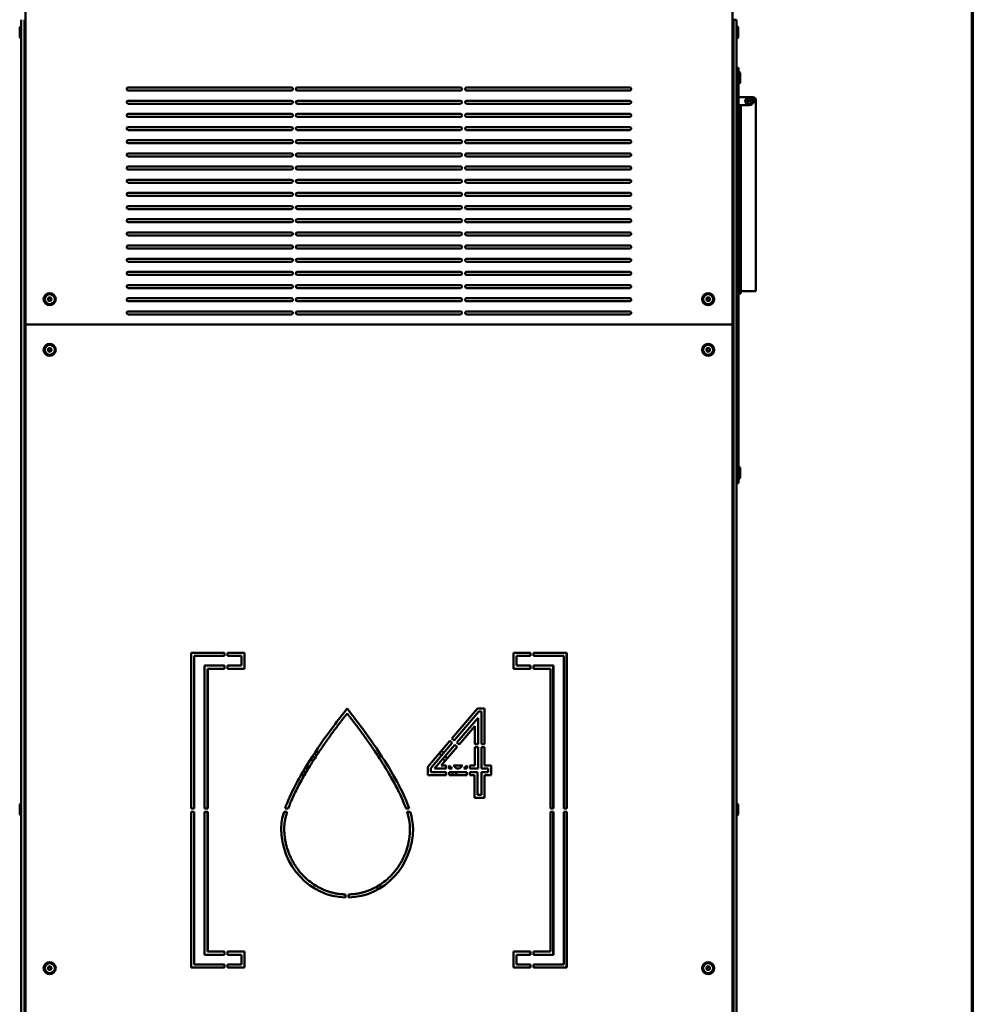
# Model space of a CAD drawing. Header units: millimetres. Extents: x 90 to 4365, y 90 to 12186.
# Tile 20 of 21: x 3425 to 4365, y 1508 to 2480. Entities that reach past the tile are written whole.
import ezdxf

# ---------------------------------------------------------------- set-up
doc = ezdxf.new("R2010")
doc.units = ezdxf.units.MM
doc.header["$LTSCALE"] = 15
doc.layers.add('Cadre (ISO)', color=7, linetype='Continuous', lineweight=70)
doc.layers.add('Visible (ISO)', color=7, linetype='Continuous', lineweight=50)

# ---------------------------------------------------------------- blocks, each defined once
blk = doc.blocks.new('Cadres AQUA4D Border')
at = {"layer": 'Cadre (ISO)'}
blk.add_line((291, 204), (291, 6), dxfattribs=at)

msp = doc.modelspace()

# ---------------------------------------------------------------- linework, layer by layer
at = {"layer": 'Visible (ISO)'}
for p, q in [((3430.33, 2737.28), (3430.33, 2178.78)), ((4128.33, 2178.78), (4128.33, 2737.28)), ((3426.33, 957.78), (3426.33, 2479.78)), ((3429.33, 957.78), (3429.33, 2479.78)), ((4129.33, 957.78), (4129.33, 2479.78)), ((4129.33, 2479.78), (4132.33, 2479.78)), ((4132.33, 957.78), (4132.33, 2479.78)), ((3424.73, 2472.28), (3426.33, 2473.28)), ((3424.73, 2462.28), (3424.73, 2472.28)), ((4133.93, 2472.28), (4132.33, 2473.28)), ((4133.93, 2472.28), (4133.93, 2462.28)), ((3424.73, 2462.28), (3426.33, 2461.28)), ((4133.93, 2462.28), (4132.33, 2461.28)), ((4134.33, 2432.28), (4132.33, 2432.28)), ((4134.33, 2432.28), (4134.33, 2427.28)), ((4135.93, 2427.28), (4134.33, 2428.28)), ((4134.33, 2027.28), (4134.33, 2427.28)), ((4135.93, 2427.28), (4135.93, 2417.28)), ((3531.83, 2412.78), (3692.83, 2412.78)), ((3698.83, 2412.78), (3859.83, 2412.78)), ((3865.83, 2412.78), (4026.83, 2412.78)), ((3865.83, 2412.78), (4026.83, 2412.78)), ((4135.93, 2417.28), (4134.33, 2416.28)), ((3692.83, 2409.78), (3531.83, 2409.78)), ((3692.83, 2409.78), (3531.83, 2409.78)), ((3859.83, 2409.78), (3698.83, 2409.78)), ((4026.83, 2409.78), (3865.83, 2409.78)), ((4134.33, 2403.28), (4144.83, 2403.28)), ((4146.43, 2403.28), (4144.83, 2403.28)), ((4148.43, 2403.28), (4146.43, 2403.28)), ((4148.36, 2401.78), (4148.43, 2401.78)), ((3531.83, 2399.78), (3692.83, 2399.78)), ((3692.83, 2396.78), (3531.83, 2396.78)), ((3692.83, 2396.78), (3531.83, 2396.78)), ((3698.83, 2399.78), (3859.83, 2399.78)), ((3859.83, 2396.78), (3698.83, 2396.78)), ((3865.83, 2399.78), (4026.83, 2399.78)), ((3865.83, 2399.78), (4026.83, 2399.78)), ((4026.83, 2396.78), (3865.83, 2396.78)), ((4144.83, 2395.28), (4134.33, 2395.28)), ((4136.43, 2225.18), (4136.43, 2395.28)), ((4148.43, 2401.02), (4148.43, 2401.28)), ((4151.43, 2398.28), (4148.7, 2398.28)), ((4149.93, 2400.28), (4149.93, 2398.28)), ((4151.43, 2400.28), (4151.43, 2398.28)), ((4151.43, 2398.28), (4151.43, 2211.78)), ((3531.83, 2386.78), (3692.83, 2386.78)), ((3692.83, 2383.78), (3531.83, 2383.78)), ((3692.83, 2383.78), (3531.83, 2383.78)), ((3698.83, 2386.78), (3859.83, 2386.78)), ((3859.83, 2383.78), (3698.83, 2383.78)), ((3865.83, 2386.78), (4026.83, 2386.78)), ((3865.83, 2386.78), (4026.83, 2386.78)), ((4026.83, 2383.78), (3865.83, 2383.78)), ((3531.83, 2373.78), (3692.83, 2373.78)), ((3698.83, 2373.78), (3859.83, 2373.78)), ((3865.83, 2373.78), (4026.83, 2373.78)), ((3865.83, 2373.78), (4026.83, 2373.78)), ((3692.83, 2370.78), (3531.83, 2370.78)), ((3692.83, 2370.78), (3531.83, 2370.78)), ((3859.83, 2370.78), (3698.83, 2370.78)), ((4026.83, 2370.78), (3865.83, 2370.78)), ((3531.83, 2360.78), (3692.83, 2360.78)), ((3692.83, 2357.78), (3531.83, 2357.78)), ((3692.83, 2357.78), (3531.83, 2357.78)), ((3698.83, 2360.78), (3859.83, 2360.78)), ((3859.83, 2357.78), (3698.83, 2357.78)), ((3865.83, 2360.78), (4026.83, 2360.78)), ((3865.83, 2360.78), (4026.83, 2360.78)), ((4026.83, 2357.78), (3865.83, 2357.78)), ((3531.83, 2347.78), (3692.83, 2347.78)), ((3692.83, 2344.78), (3531.83, 2344.78)), ((3692.83, 2344.78), (3531.83, 2344.78)), ((3698.83, 2347.78), (3859.83, 2347.78)), ((3859.83, 2344.78), (3698.83, 2344.78)), ((3865.83, 2347.78), (4026.83, 2347.78)), ((3865.83, 2347.78), (4026.83, 2347.78)), ((4026.83, 2344.78), (3865.83, 2344.78)), ((3531.83, 2334.78), (3692.83, 2334.78)), ((3698.83, 2334.78), (3859.83, 2334.78)), ((3865.83, 2334.78), (4026.83, 2334.78)), ((3865.83, 2334.78), (4026.83, 2334.78)), ((3692.83, 2331.78), (3531.83, 2331.78)), ((3692.83, 2331.78), (3531.83, 2331.78)), ((3859.83, 2331.78), (3698.83, 2331.78)), ((4026.83, 2331.78), (3865.83, 2331.78)), ((3531.83, 2321.78), (3692.83, 2321.78)), ((3692.83, 2318.78), (3531.83, 2318.78)), ((3692.83, 2318.78), (3531.83, 2318.78)), ((3698.83, 2321.78), (3859.83, 2321.78)), ((3859.83, 2318.78), (3698.83, 2318.78)), ((3865.83, 2321.78), (4026.83, 2321.78)), ((3865.83, 2321.78), (4026.83, 2321.78)), ((4026.83, 2318.78), (3865.83, 2318.78)), ((3531.83, 2308.78), (3692.83, 2308.78)), ((3692.83, 2305.78), (3531.83, 2305.78)), ((3692.83, 2305.78), (3531.83, 2305.78)), ((3698.83, 2308.78), (3859.83, 2308.78)), ((3859.83, 2305.78), (3698.83, 2305.78)), ((3865.83, 2308.78), (4026.83, 2308.78)), ((3865.83, 2308.78), (4026.83, 2308.78)), ((4026.83, 2305.78), (3865.83, 2305.78)), ((3531.83, 2295.78), (3692.83, 2295.78)), ((3698.83, 2295.78), (3859.83, 2295.78)), ((3865.83, 2295.78), (4026.83, 2295.78)), ((3865.83, 2295.78), (4026.83, 2295.78)), ((3692.83, 2292.78), (3531.83, 2292.78)), ((3692.83, 2292.78), (3531.83, 2292.78)), ((3859.83, 2292.78), (3698.83, 2292.78)), ((4026.83, 2292.78), (3865.83, 2292.78)), ((3531.83, 2282.78), (3692.83, 2282.78)), ((3692.83, 2279.78), (3531.83, 2279.78)), ((3692.83, 2279.78), (3531.83, 2279.78)), ((3698.83, 2282.78), (3859.83, 2282.78)), ((3859.83, 2279.78), (3698.83, 2279.78)), ((3865.83, 2282.78), (4026.83, 2282.78)), ((3865.83, 2282.78), (4026.83, 2282.78)), ((4026.83, 2279.78), (3865.83, 2279.78)), ((3531.83, 2269.78), (3692.83, 2269.78)), ((3692.83, 2266.78), (3531.83, 2266.78)), ((3692.83, 2266.78), (3531.83, 2266.78)), ((3698.83, 2269.78), (3859.83, 2269.78)), ((3859.83, 2266.78), (3698.83, 2266.78)), ((3865.83, 2269.78), (4026.83, 2269.78)), ((3865.83, 2269.78), (4026.83, 2269.78)), ((4026.83, 2266.78), (3865.83, 2266.78)), ((3531.83, 2256.78), (3692.83, 2256.78)), ((3698.83, 2256.78), (3859.83, 2256.78)), ((3865.83, 2256.78), (4026.83, 2256.78)), ((3865.83, 2256.78), (4026.83, 2256.78)), ((3692.83, 2253.78), (3531.83, 2253.78)), ((3692.83, 2253.78), (3531.83, 2253.78)), ((3859.83, 2253.78), (3698.83, 2253.78)), ((4026.83, 2253.78), (3865.83, 2253.78)), ((3531.83, 2243.78), (3692.83, 2243.78)), ((3692.83, 2240.78), (3531.83, 2240.78)), ((3692.83, 2240.78), (3531.83, 2240.78)), ((3698.83, 2243.78), (3859.83, 2243.78)), ((3859.83, 2240.78), (3698.83, 2240.78)), ((3865.83, 2243.78), (4026.83, 2243.78)), ((3865.83, 2243.78), (4026.83, 2243.78)), ((4026.83, 2240.78), (3865.83, 2240.78)), ((3531.83, 2230.78), (3692.83, 2230.78)), ((3692.83, 2227.78), (3531.83, 2227.78)), ((3692.83, 2227.78), (3531.83, 2227.78)), ((3698.83, 2230.78), (3859.83, 2230.78)), ((3859.83, 2227.78), (3698.83, 2227.78)), ((3865.83, 2230.78), (4026.83, 2230.78)), ((3865.83, 2230.78), (4026.83, 2230.78)), ((4026.83, 2227.78), (3865.83, 2227.78)), ((3531.83, 2217.78), (3692.83, 2217.78)), ((3698.83, 2217.78), (3859.83, 2217.78)), ((3865.83, 2217.78), (4026.83, 2217.78)), ((3865.83, 2217.78), (4026.83, 2217.78)), ((4136.43, 2225.28), (4134.33, 2225.28)), ((4136.43, 2225.18), (4136.43, 2222.28)), ((4136.43, 2212.28), (4136.43, 2222.28)), ((3692.83, 2214.78), (3531.83, 2214.78)), ((3692.83, 2214.78), (3531.83, 2214.78)), ((3859.83, 2214.78), (3698.83, 2214.78)), ((4026.83, 2214.78), (3865.83, 2214.78)), ((4136.43, 2209.28), (4134.33, 2209.28)), ((4136.43, 2212.28), (4136.43, 2209.28)), ((4148.43, 2211.78), (4138.43, 2211.78)), ((4148.43, 2211.78), (4151.43, 2211.78)), ((3531.83, 2204.78), (3692.83, 2204.78)), ((3692.83, 2201.78), (3531.83, 2201.78)), ((3692.83, 2201.78), (3531.83, 2201.78)), ((3698.83, 2204.78), (3859.83, 2204.78)), ((3859.83, 2201.78), (3698.83, 2201.78)), ((3865.83, 2204.78), (4026.83, 2204.78)), ((3865.83, 2204.78), (4026.83, 2204.78)), ((4026.83, 2201.78), (3865.83, 2201.78)), ((3531.83, 2191.78), (3692.83, 2191.78)), ((3692.83, 2188.78), (3531.83, 2188.78)), ((3692.83, 2188.78), (3531.83, 2188.78)), ((3698.83, 2191.78), (3859.83, 2191.78)), ((3859.83, 2188.78), (3698.83, 2188.78)), ((3865.83, 2191.78), (4026.83, 2191.78)), ((3865.83, 2191.78), (4026.83, 2191.78)), ((4026.83, 2188.78), (3865.83, 2188.78)), ((4128.33, 2178.78), (3430.33, 2178.78)), ((3430.33, 2178.78), (3430.33, 907.78)), ((3430.33, 2178.78), (4128.33, 2178.78)), ((4128.33, 907.78), (4128.33, 2178.78)), ((4135.93, 2037.28), (4134.33, 2038.28)), ((4135.93, 2037.28), (4135.93, 2027.28)), ((4132.33, 2022.28), (4134.33, 2022.28)), ((4134.33, 2027.28), (4134.33, 2022.28)), ((4135.93, 2027.28), (4134.33, 2026.28)), ((3594.04, 1700.78), (3594.04, 1854.63)), ((3594.04, 1854.63), (3626.99, 1854.63)), ((3596.87, 1851.63), (3596.87, 1700.78)), ((3597.04, 1851.63), (3596.87, 1851.63)), ((3597.04, 1851.63), (3597.04, 1700.78)), ((3626.99, 1851.63), (3597.04, 1851.63)), ((3626.82, 1854.63), (3626.82, 1851.63)), ((3626.99, 1854.63), (3626.99, 1851.63)), ((3629.99, 1854.63), (3646.69, 1854.63)), ((3629.99, 1851.63), (3629.99, 1854.63)), ((3643.69, 1851.63), (3629.99, 1851.63)), ((3643.69, 1841.98), (3643.69, 1851.63)), ((3646.51, 1854.63), (3646.51, 1838.98)), ((3646.69, 1854.63), (3646.69, 1838.98)), ((3912.14, 1854.63), (3928.83, 1854.63)), ((3912.14, 1838.98), (3912.14, 1854.63)), ((3915.14, 1851.63), (3914.97, 1851.63)), ((3914.97, 1851.63), (3914.97, 1841.98)), ((3915.14, 1851.63), (3915.14, 1841.98)), ((3928.83, 1851.63), (3915.14, 1851.63)), ((3928.66, 1854.63), (3928.66, 1851.63)), ((3928.83, 1854.63), (3928.83, 1851.63)), ((3931.83, 1854.63), (3964.78, 1854.63)), ((3931.83, 1851.63), (3931.83, 1854.63)), ((3961.78, 1851.63), (3931.83, 1851.63)), ((3961.78, 1700.78), (3961.78, 1851.63)), ((3964.61, 1854.63), (3964.61, 1700.78)), ((3964.78, 1854.63), (3964.78, 1700.78)), ((3607.3, 1700.78), (3607.3, 1841.98)), ((3607.3, 1841.98), (3626.99, 1841.98)), ((3610.13, 1838.98), (3610.13, 1700.78)), ((3610.3, 1838.98), (3610.13, 1838.98)), ((3610.3, 1838.98), (3610.3, 1700.78)), ((3626.99, 1838.98), (3610.3, 1838.98)), ((3626.82, 1841.98), (3626.82, 1838.98)), ((3626.99, 1841.98), (3626.99, 1838.98)), ((3629.99, 1838.98), (3629.99, 1841.98)), ((3629.99, 1841.98), (3643.69, 1841.98)), ((3646.69, 1838.98), (3629.99, 1838.98)), ((3928.83, 1838.98), (3912.14, 1838.98)), ((3914.97, 1841.98), (3915.14, 1841.98)), ((3915.14, 1841.98), (3928.83, 1841.98)), ((3928.66, 1841.98), (3928.66, 1838.98)), ((3928.83, 1841.98), (3928.83, 1838.98)), ((3931.83, 1841.98), (3951.53, 1841.98)), ((3931.83, 1838.98), (3931.83, 1841.98)), ((3948.53, 1838.98), (3931.83, 1838.98)), ((3948.53, 1700.78), (3948.53, 1838.98)), ((3951.35, 1841.98), (3951.35, 1700.78)), ((3951.53, 1841.98), (3951.53, 1700.78)), ((3743.56, 1794.11), (3747.9, 1799.54)), ((3747.9, 1799.54), (3752.24, 1794.11)), ((3851.35, 1769.96), (3876.51, 1799.54)), ((3876.51, 1799.54), (3883.63, 1799.54)), ((3883.63, 1799.54), (3883.63, 1764.37)), ((3747.9, 1794.74), (3745.86, 1792.18)), ((3749.89, 1792.24), (3747.9, 1794.74)), ((3877.9, 1796.54), (3853.63, 1768.02)), ((3856.07, 1765.95), (3877.11, 1790.32)), ((3877.11, 1790.32), (3877.11, 1764.37)), ((3880.63, 1796.54), (3877.9, 1796.54)), ((3880.63, 1764.37), (3880.63, 1796.54)), ((3874.11, 1782.26), (3858.35, 1764)), ((3874.11, 1764.37), (3874.11, 1782.26)), ((3853.63, 1768.02), (3851.35, 1769.96)), ((3827.51, 1741.94), (3849.4, 1767.68)), ((3851.69, 1765.73), (3830.51, 1740.84)), ((3834.07, 1740.48), (3854.1, 1763.68)), ((3856.39, 1761.73), (3840.63, 1743.48)), ((3849.4, 1767.68), (3851.69, 1765.73)), ((3854.1, 1763.68), (3856.39, 1761.73)), ((3858.35, 1764), (3856.07, 1765.95)), ((3877.11, 1764.37), (3874.11, 1764.37)), ((3874.11, 1761.37), (3877.11, 1761.37)), ((3874.11, 1743.48), (3874.11, 1761.37)), ((3877.11, 1761.37), (3877.11, 1740.48)), ((3883.63, 1764.37), (3880.63, 1764.37)), ((3880.63, 1761.37), (3883.63, 1761.37)), ((3880.63, 1740.48), (3880.63, 1761.37)), ((3883.63, 1761.37), (3883.63, 1743.48)), ((3714.29, 1747.8), (3712.25, 1750.17)), ((3713.94, 1752.8), (3715.98, 1750.43)), ((3717.72, 1753.09), (3715.69, 1755.47)), ((3717.42, 1758.07), (3719.44, 1755.69)), ((3707.02, 1740.48), (3710.02, 1743.48)), ((3709.71, 1740.48), (3707.02, 1740.48)), ((3710.02, 1743.48), (3710.02, 1740.98)), ((3827.51, 1733.85), (3827.51, 1741.94)), ((3830.51, 1740.84), (3830.51, 1736.85)), ((3845.63, 1740.48), (3834.07, 1740.48)), ((3840.63, 1743.48), (3845.63, 1743.48)), ((3845.63, 1743.48), (3845.63, 1740.48)), ((3848.63, 1740.48), (3848.63, 1743.48)), ((3848.63, 1743.48), (3851.63, 1740.48)), ((3851.63, 1740.48), (3848.63, 1740.48)), ((3852.87, 1743.48), (3861.87, 1743.48)), ((3855.87, 1740.48), (3852.87, 1743.48)), ((3858.87, 1740.48), (3855.87, 1740.48)), ((3861.87, 1743.48), (3858.87, 1740.48)), ((3863.11, 1740.48), (3866.11, 1743.48)), ((3866.11, 1740.48), (3863.11, 1740.48)), ((3866.11, 1743.48), (3866.11, 1740.48)), ((3869.11, 1743.48), (3874.11, 1743.48)), ((3869.11, 1740.48), (3869.11, 1743.48)), ((3877.11, 1740.48), (3869.11, 1740.48)), ((3887.19, 1740.48), (3880.63, 1740.48)), ((3883.63, 1743.48), (3890.19, 1743.48)), ((3887.19, 1736.85), (3887.19, 1740.48)), ((3890.19, 1743.48), (3890.19, 1733.94)), ((3705.76, 1733.85), (3702.3, 1733.85)), ((3704.04, 1736.85), (3707.53, 1736.85)), ((3845.63, 1733.85), (3827.51, 1733.85)), ((3830.51, 1736.85), (3845.63, 1736.85)), ((3845.63, 1736.85), (3845.63, 1733.85)), ((3848.63, 1736.85), (3866.11, 1736.85)), ((3848.63, 1733.85), (3848.63, 1736.85)), ((3866.11, 1733.85), (3848.63, 1733.85)), ((3866.11, 1736.85), (3866.11, 1733.85)), ((3869.11, 1736.85), (3876.64, 1736.85)), ((3869.11, 1733.85), (3869.11, 1736.85)), ((3873.64, 1733.85), (3869.11, 1733.85)), ((3873.64, 1711.47), (3873.64, 1733.85)), ((3876.64, 1736.85), (3876.64, 1714.47)), ((3880.63, 1736.85), (3887.19, 1736.85)), ((3880.63, 1714.47), (3880.63, 1736.85)), ((3890.19, 1733.94), (3883.63, 1733.87)), ((3883.63, 1733.87), (3883.63, 1711.47)), ((3883.63, 1711.47), (3873.64, 1711.47)), ((3876.64, 1714.47), (3880.63, 1714.47)), ((3424.73, 1705.03), (3426.33, 1706.03)), ((3424.73, 1695.03), (3424.73, 1705.03)), ((4133.93, 1705.03), (4132.33, 1706.03)), ((4133.93, 1705.03), (4133.93, 1695.03)), ((3424.73, 1695.03), (3426.33, 1694.03)), ((3597.04, 1700.78), (3594.04, 1700.78)), ((3594.04, 1697.78), (3597.04, 1697.78)), ((3594.04, 1543.93), (3594.04, 1697.78)), ((3596.87, 1697.78), (3596.87, 1546.93)), ((3597.04, 1697.78), (3597.04, 1546.93)), ((3610.3, 1700.78), (3607.3, 1700.78)), ((3607.3, 1697.78), (3610.3, 1697.78)), ((3607.3, 1556.57), (3607.3, 1697.78)), ((3610.13, 1697.78), (3610.13, 1559.57)), ((3610.3, 1697.78), (3610.3, 1559.57)), ((3685.66, 1697.78), (3688.8, 1697.78)), ((3689.8, 1700.78), (3686.63, 1700.78)), ((3809.17, 1700.78), (3806, 1700.78)), ((3807, 1697.78), (3810.14, 1697.78)), ((3951.53, 1700.78), (3948.53, 1700.78)), ((3951.35, 1700.78), (3948.53, 1700.78)), ((3948.53, 1697.78), (3951.53, 1697.78)), ((3948.53, 1559.57), (3948.53, 1697.78)), ((3951.35, 1697.78), (3951.35, 1556.57)), ((3951.53, 1697.78), (3951.53, 1556.57)), ((3964.78, 1700.78), (3961.78, 1700.78)), ((3964.61, 1700.78), (3961.78, 1700.78)), ((3961.78, 1697.78), (3964.78, 1697.78)), ((3961.78, 1546.93), (3961.78, 1697.78)), ((3964.61, 1697.78), (3964.61, 1543.93)), ((3964.78, 1697.78), (3964.78, 1543.93)), ((4133.93, 1695.03), (4132.33, 1694.03)), ((3746.4, 1616.05), (3746.4, 1613.05)), ((3749.4, 1613.05), (3749.4, 1616.05)), ((3626.99, 1556.57), (3607.3, 1556.57)), ((3610.13, 1559.57), (3610.3, 1559.57)), ((3610.3, 1559.57), (3626.99, 1559.57)), ((3626.82, 1559.57), (3626.82, 1556.57)), ((3626.99, 1559.57), (3626.99, 1556.57)), ((3629.99, 1559.57), (3646.69, 1559.57)), ((3629.99, 1556.57), (3629.99, 1559.57)), ((3643.69, 1556.57), (3629.99, 1556.57)), ((3643.69, 1546.93), (3643.69, 1556.57)), ((3646.51, 1559.57), (3646.51, 1543.93)), ((3646.69, 1559.57), (3646.69, 1543.93)), ((3912.14, 1559.57), (3928.83, 1559.57)), ((3912.14, 1543.93), (3912.14, 1559.57)), ((3915.14, 1556.57), (3914.97, 1556.57)), ((3914.97, 1556.57), (3914.97, 1546.93)), ((3915.14, 1556.57), (3915.14, 1546.93)), ((3928.83, 1556.57), (3915.14, 1556.57)), ((3928.66, 1559.57), (3928.66, 1556.57)), ((3928.83, 1559.57), (3928.83, 1556.57)), ((3931.83, 1559.57), (3948.53, 1559.57)), ((3931.83, 1556.57), (3931.83, 1559.57)), ((3951.53, 1556.57), (3931.83, 1556.57)), ((3596.87, 1546.93), (3597.04, 1546.93)), ((3597.04, 1546.93), (3626.99, 1546.93)), ((3626.82, 1546.93), (3626.82, 1543.93)), ((3626.99, 1546.93), (3626.99, 1543.93)), ((3629.99, 1543.93), (3629.99, 1546.93)), ((3629.99, 1546.93), (3643.69, 1546.93)), ((3914.97, 1546.93), (3915.14, 1546.93)), ((3915.14, 1546.93), (3928.83, 1546.93)), ((3928.66, 1546.93), (3928.66, 1543.93)), ((3928.83, 1546.93), (3928.83, 1543.93)), ((3931.83, 1546.93), (3961.78, 1546.93)), ((3931.83, 1543.93), (3931.83, 1546.93)), ((3626.99, 1543.93), (3594.04, 1543.93)), ((3646.69, 1543.93), (3629.99, 1543.93)), ((3928.83, 1543.93), (3912.14, 1543.93)), ((3964.78, 1543.93), (3931.83, 1543.93))]:
    msp.add_line(p, q, dxfattribs=at)
for centre, radius in [((4143.93, 2399.28), 3.17), ((4143.93, 2399.28), 0.96), ((3454.33, 2203.78), 6), ((3454.33, 2203.78), 5), ((4104.33, 2203.78), 6), ((4104.33, 2203.78), 5), ((3454.33, 2203.78), 1.8), ((3454.33, 2203.78), 1.5), ((4104.33, 2203.78), 1.8), ((4104.33, 2203.78), 1.5), ((3454.33, 2153.78), 6), ((3454.33, 2153.78), 5), ((4104.33, 2153.78), 6), ((4104.33, 2153.78), 5), ((3454.33, 2153.78), 1.8), ((3454.33, 2153.78), 1.5), ((4104.33, 2153.78), 1.8), ((4104.33, 2153.78), 1.5), ((3454.33, 1543.28), 6), ((3454.33, 1543.28), 5), ((4104.33, 1543.28), 6), ((4104.33, 1543.28), 5), ((3454.33, 1543.28), 1.8), ((3454.33, 1543.28), 1.5), ((4104.33, 1543.28), 1.8), ((4104.33, 1543.28), 1.5)]:
    msp.add_circle(centre, radius, dxfattribs=at)
for centre, radius, start, end in [((3531.83, 2411.28), 1.5, 90, 270), ((3531.83, 2411.28), 1.5, 180.00053, 270), ((3692.83, 2411.28), 1.5, 270, 90), ((3698.83, 2411.28), 1.5, 90, 270), ((3859.83, 2411.28), 1.5, 270, 90), ((3865.83, 2411.28), 1.5, 90, 270), ((4026.83, 2411.28), 1.5, 0.00053, 90), ((4026.83, 2411.28), 1.5, 270, 90), ((4144.83, 2399.28), 4, 270, 90), ((4146.43, 2401.28), 2, 0, 90), ((4148.43, 2400.28), 3, 0, 90), ((4148.43, 2400.28), 1.5, 0, 90), ((3531.83, 2398.28), 1.5, 90, 270), ((3531.83, 2398.28), 1.5, 180.00053, 270), ((3692.83, 2398.28), 1.5, 270, 90), ((3698.83, 2398.28), 1.5, 90, 270), ((3859.83, 2398.28), 1.5, 270, 90), ((3865.83, 2398.28), 1.5, 90, 270), ((4026.83, 2398.28), 1.5, 0.00053, 90), ((4026.83, 2398.28), 1.5, 270, 90), ((3531.83, 2385.28), 1.5, 90, 270), ((3531.83, 2385.28), 1.5, 180.00053, 270), ((3692.83, 2385.28), 1.5, 270, 90), ((3698.83, 2385.28), 1.5, 90, 270), ((3859.83, 2385.28), 1.5, 270, 90), ((3865.83, 2385.28), 1.5, 90, 270), ((4026.83, 2385.28), 1.5, 0.00053, 90), ((4026.83, 2385.28), 1.5, 270, 90), ((3531.83, 2372.28), 1.5, 90, 270), ((3531.83, 2372.28), 1.5, 180.00053, 270), ((3692.83, 2372.28), 1.5, 270, 90), ((3698.83, 2372.28), 1.5, 90, 270), ((3859.83, 2372.28), 1.5, 270, 90), ((3865.83, 2372.28), 1.5, 90, 270), ((4026.83, 2372.28), 1.5, 0.00053, 90), ((4026.83, 2372.28), 1.5, 270, 90), ((3531.83, 2359.28), 1.5, 90, 270), ((3531.83, 2359.28), 1.5, 180.00053, 270), ((3692.83, 2359.28), 1.5, 270, 90), ((3698.83, 2359.28), 1.5, 90, 270), ((3859.83, 2359.28), 1.5, 270, 90), ((3865.83, 2359.28), 1.5, 90, 270), ((4026.83, 2359.28), 1.5, 0.00053, 90), ((4026.83, 2359.28), 1.5, 270, 90), ((3531.83, 2346.28), 1.5, 90, 270), ((3531.83, 2346.28), 1.5, 180.00053, 270), ((3692.83, 2346.28), 1.5, 270, 90), ((3698.83, 2346.28), 1.5, 90, 270), ((3859.83, 2346.28), 1.5, 270, 90), ((3865.83, 2346.28), 1.5, 90, 270), ((4026.83, 2346.28), 1.5, 0.00053, 90), ((4026.83, 2346.28), 1.5, 270, 90), ((3531.83, 2333.28), 1.5, 90, 270), ((3692.83, 2333.28), 1.5, 270, 90), ((3698.83, 2333.28), 1.5, 90, 270), ((3859.83, 2333.28), 1.5, 270, 90), ((3865.83, 2333.28), 1.5, 90, 270), ((4026.83, 2333.28), 1.5, 0.00053, 90), ((4026.83, 2333.28), 1.5, 270, 90), ((3531.83, 2333.28), 1.5, 180.00053, 270), ((3531.83, 2320.28), 1.5, 90, 270), ((3531.83, 2320.28), 1.5, 180.00053, 270), ((3692.83, 2320.28), 1.5, 270, 90), ((3698.83, 2320.28), 1.5, 90, 270), ((3859.83, 2320.28), 1.5, 270, 90), ((3865.83, 2320.28), 1.5, 90, 270), ((4026.83, 2320.28), 1.5, 0.00053, 90), ((4026.83, 2320.28), 1.5, 270, 90), ((3531.83, 2307.28), 1.5, 90, 270), ((3531.83, 2307.28), 1.5, 180.00053, 270), ((3692.83, 2307.28), 1.5, 270, 90), ((3698.83, 2307.28), 1.5, 90, 270), ((3859.83, 2307.28), 1.5, 270, 90), ((3865.83, 2307.28), 1.5, 90, 270), ((4026.83, 2307.28), 1.5, 0.00053, 90), ((4026.83, 2307.28), 1.5, 270, 90), ((3531.83, 2294.28), 1.5, 90, 270), ((3692.83, 2294.28), 1.5, 270, 90), ((3698.83, 2294.28), 1.5, 90, 270), ((3859.83, 2294.28), 1.5, 270, 90), ((3865.83, 2294.28), 1.5, 90, 270), ((4026.83, 2294.28), 1.5, 0.00053, 90), ((4026.83, 2294.28), 1.5, 270, 90), ((3531.83, 2294.28), 1.5, 180.00053, 270), ((3531.83, 2281.28), 1.5, 90, 270), ((3531.83, 2281.28), 1.5, 180.00053, 270), ((3692.83, 2281.28), 1.5, 270, 90), ((3698.83, 2281.28), 1.5, 90, 270), ((3859.83, 2281.28), 1.5, 270, 90), ((3865.83, 2281.28), 1.5, 90, 270), ((4026.83, 2281.28), 1.5, 0.00053, 90), ((4026.83, 2281.28), 1.5, 270, 90), ((3531.83, 2268.28), 1.5, 90, 270), ((3531.83, 2268.28), 1.5, 180.00053, 270), ((3692.83, 2268.28), 1.5, 270, 90), ((3698.83, 2268.28), 1.5, 90, 270), ((3859.83, 2268.28), 1.5, 270, 90), ((3865.83, 2268.28), 1.5, 90, 270), ((4026.83, 2268.28), 1.5, 0.00053, 90), ((4026.83, 2268.28), 1.5, 270, 90), ((3531.83, 2255.28), 1.5, 90, 270), ((3692.83, 2255.28), 1.5, 270, 90), ((3698.83, 2255.28), 1.5, 90, 270), ((3859.83, 2255.28), 1.5, 270, 90), ((3865.83, 2255.28), 1.5, 90, 270), ((4026.83, 2255.28), 1.5, 0.00053, 90), ((4026.83, 2255.28), 1.5, 270, 90), ((3531.83, 2255.28), 1.5, 180.00053, 270), ((3531.83, 2242.28), 1.5, 90, 270), ((3531.83, 2242.28), 1.5, 180.00053, 270), ((3692.83, 2242.28), 1.5, 270, 90), ((3698.83, 2242.28), 1.5, 90, 270), ((3859.83, 2242.28), 1.5, 270, 90), ((3865.83, 2242.28), 1.5, 90, 270), ((4026.83, 2242.28), 1.5, 0.00053, 90), ((4026.83, 2242.28), 1.5, 270, 90), ((3531.83, 2229.28), 1.5, 90, 270), ((3531.83, 2229.28), 1.5, 180.00053, 270), ((3692.83, 2229.28), 1.5, 270, 90), ((3698.83, 2229.28), 1.5, 90, 270), ((3859.83, 2229.28), 1.5, 270, 90), ((3865.83, 2229.28), 1.5, 90, 270), ((4026.83, 2229.28), 1.5, 0.00053, 90), ((4026.83, 2229.28), 1.5, 270, 90), ((3531.83, 2216.28), 1.5, 90, 270), ((3692.83, 2216.28), 1.5, 270, 90), ((3698.83, 2216.28), 1.5, 90, 270), ((3859.83, 2216.28), 1.5, 270, 90), ((3865.83, 2216.28), 1.5, 90, 270), ((4026.83, 2216.28), 1.5, 0.00053, 90), ((4026.83, 2216.28), 1.5, 270, 90), ((3531.83, 2216.28), 1.5, 180.00053, 270), ((4138.43, 2213.78), 2, 180, 270), ((3531.83, 2203.28), 1.5, 90, 270), ((3531.83, 2203.28), 1.5, 180.00053, 270), ((3692.83, 2203.28), 1.5, 270, 90), ((3698.83, 2203.28), 1.5, 90, 270), ((3859.83, 2203.28), 1.5, 270, 90), ((3865.83, 2203.28), 1.5, 90, 270), ((4026.83, 2203.28), 1.5, 0.00053, 90), ((4026.83, 2203.28), 1.5, 270, 90), ((3531.83, 2190.28), 1.5, 90, 270), ((3531.83, 2190.28), 1.5, 180.00053, 270), ((3692.83, 2190.28), 1.5, 270, 90), ((3698.83, 2190.28), 1.5, 90, 270), ((3859.83, 2190.28), 1.5, 270, 90), ((3865.83, 2190.28), 1.5, 90, 270), ((4026.83, 2190.28), 1.5, 0.00053, 90), ((4026.83, 2190.28), 1.5, 270, 90)]:
    msp.add_arc(centre, radius, start, end, dxfattribs=at)
for centre, major_axis, ratio, start_param, end_param in [((4512.75, 2353.89), (-825.65, -686.21), 0.122485, 5.909153, 6.086041), ((2985.91, 2351.53), (-822.79, 683.85), 0.122699, 3.339082, 3.516286), ((3045.91, 2353.89), (825.65, -686.21), 0.122485, 0.368495, 0.374032), ((3045.91, 2353.89), (825.65, -686.21), 0.122485, 0.318485, 0.328043)]:
    msp.add_ellipse(centre, major_axis=major_axis, ratio=ratio, start_param=start_param, end_param=end_param, dxfattribs=at)
for points in [[(3452.54, 2203.78), (3452.98, 2204.55), (3453.43, 2205.33)], [(3453.43, 2202.23), (3452.98, 2203), (3452.54, 2203.78)], [(3453.43, 2205.33), (3454.33, 2205.33), (3455.22, 2205.33)], [(3455.22, 2202.23), (3454.33, 2202.23), (3453.43, 2202.23)], [(3455.22, 2205.33), (3455.67, 2204.55), (3456.12, 2203.78)], [(3456.12, 2203.78), (3455.67, 2203), (3455.22, 2202.23)], [(4102.54, 2203.78), (4102.98, 2204.55), (4103.43, 2205.33)], [(4103.43, 2202.23), (4102.98, 2203), (4102.54, 2203.78)], [(4103.43, 2205.33), (4104.33, 2205.33), (4105.22, 2205.33)], [(4105.22, 2202.23), (4104.33, 2202.23), (4103.43, 2202.23)], [(4105.22, 2205.33), (4105.67, 2204.55), (4106.12, 2203.78)], [(4106.12, 2203.78), (4105.67, 2203), (4105.22, 2202.23)], [(3452.54, 2153.78), (3452.98, 2154.55), (3453.43, 2155.33)], [(3453.43, 2152.23), (3452.98, 2153), (3452.54, 2153.78)], [(3453.43, 2155.33), (3454.33, 2155.33), (3455.22, 2155.33)], [(3455.22, 2152.23), (3454.33, 2152.23), (3453.43, 2152.23)], [(3455.22, 2155.33), (3455.67, 2154.55), (3456.12, 2153.78)], [(3456.12, 2153.78), (3455.67, 2153), (3455.22, 2152.23)], [(4102.54, 2153.78), (4102.98, 2154.55), (4103.43, 2155.33)], [(4103.43, 2152.23), (4102.98, 2153), (4102.54, 2153.78)], [(4103.43, 2155.33), (4104.33, 2155.33), (4105.22, 2155.33)], [(4105.22, 2152.23), (4104.33, 2152.23), (4103.43, 2152.23)], [(4105.22, 2155.33), (4105.67, 2154.55), (4106.12, 2153.78)], [(4106.12, 2153.78), (4105.67, 2153), (4105.22, 2152.23)], [(3452.54, 1543.28), (3452.98, 1544.05), (3453.43, 1544.83)], [(3453.43, 1541.73), (3452.98, 1542.5), (3452.54, 1543.28)], [(3453.43, 1544.83), (3454.33, 1544.83), (3455.22, 1544.83)], [(3455.22, 1541.73), (3454.33, 1541.73), (3453.43, 1541.73)], [(3455.22, 1544.83), (3455.67, 1544.05), (3456.12, 1543.28)], [(3456.12, 1543.28), (3455.67, 1542.5), (3455.22, 1541.73)], [(4102.54, 1543.28), (4102.98, 1544.05), (4103.43, 1544.83)], [(4103.43, 1541.73), (4102.98, 1542.5), (4102.54, 1543.28)], [(4103.43, 1544.83), (4104.33, 1544.83), (4105.22, 1544.83)], [(4105.22, 1541.73), (4104.33, 1541.73), (4103.43, 1541.73)], [(4105.22, 1544.83), (4105.67, 1544.05), (4106.12, 1543.28)], [(4106.12, 1543.28), (4105.67, 1542.5), (4105.22, 1541.73)]]:
    msp.add_rational_spline(points, [1.00305832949, 1.15823199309, 1.00305832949], degree=2, dxfattribs=at)
for points in [[(3713.47, 1752.07), (3728.33, 1775.01), (3743.41, 1793.92), (3743.56, 1794.11)], [(3752.24, 1794.11), (3752.39, 1793.92), (3767.47, 1775.01), (3782.33, 1752.07)], [(3777.53, 1753.92), (3778.12, 1754.83), (3778.72, 1755.74), (3779.33, 1756.64)], [(3781.12, 1753.92), (3780.52, 1753.02), (3779.92, 1752.1), (3779.33, 1751.18)], [(3840.94, 1753.09), (3840.37, 1753.96), (3839.79, 1754.83), (3839.21, 1755.69)], [(3841.23, 1758.07), (3841.81, 1757.21), (3842.38, 1756.34), (3842.96, 1755.47)], [(3844.36, 1747.8), (3843.8, 1748.68), (3843.23, 1749.56), (3842.67, 1750.43)], [(3844.71, 1752.8), (3844.87, 1752.56), (3845.03, 1752.31), (3845.18, 1752.07)], [(3848.94, 1740.48), (3848.84, 1740.65), (3848.73, 1740.81), (3848.63, 1740.98)], [(3852.89, 1733.85), (3852.31, 1734.86), (3851.72, 1735.86), (3851.12, 1736.85)], [(3779.33, 1625.05), (3780.28, 1624.46), (3781.25, 1623.89), (3782.24, 1623.35)], [(3779.33, 1621.55), (3778.34, 1622.13), (3777.37, 1622.73), (3776.42, 1623.35)]]:
    msp.add_open_spline(points, degree=3, dxfattribs=at)
for points, knots in [([(3745.86, 1792.18), (3745.82, 1792.13), (3745.69, 1791.98), (3745.43, 1791.63), (3745, 1791.1), (3744.46, 1790.4), (3743.41, 1789.06), (3742.26, 1787.56), (3740.57, 1785.34), (3739.03, 1783.31), (3736.9, 1780.45), (3735.04, 1777.94), (3732.56, 1774.55), (3730.46, 1771.63), (3727.72, 1767.78), (3725.45, 1764.53), (3722.54, 1760.31), (3719.58, 1755.92), (3717.18, 1752.28), (3715.99, 1750.44)], [3.0284341, 3.0284341, 3.0284341, 3.0284341, 3.068916, 3.1093979, 3.1296389, 3.1903617, 3.2308436, 3.3118075, 3.3522894, 3.4332532, 3.4737351, 3.554699, 3.5951809, 3.6761447, 3.7166266, 3.7975904, 3.8380723, 3.9190362, 4, 4, 4, 4]), ([(3779.81, 1750.44), (3778.58, 1752.33), (3776.13, 1756.06), (3773.1, 1760.54), (3770.12, 1764.85), (3767.8, 1768.16), (3765.01, 1772.09), (3762.88, 1775.05), (3760.36, 1778.48), (3758.49, 1781.01), (3756.35, 1783.86), (3754.81, 1785.89), (3753.32, 1787.85), (3752.45, 1788.97), (3751.71, 1789.93), (3751.27, 1790.49), (3750.85, 1791.03), (3750.61, 1791.34), (3750.4, 1791.6), (3750.28, 1791.75), (3750.15, 1791.91), (3750.07, 1792.02), (3749.99, 1792.12), (3749.96, 1792.16), (3749.93, 1792.2), (3749.92, 1792.21), (3749.91, 1792.23), (3749.9, 1792.23), (3749.89, 1792.24), (3749.89, 1792.24)], [0.0000001, 0.0000001, 0.0000001, 0.0000001, 0.0829385, 0.1658769, 0.2073461, 0.2902846, 0.3317538, 0.4146922, 0.4561614, 0.5390999, 0.5805691, 0.6635075, 0.7049767, 0.7671805, 0.7879151, 0.8293844, 0.850119, 0.8812209, 0.8915882, 0.9123228, 0.9226901, 0.9434247, 0.953792, 0.969343, 0.9745266, 0.9823021, 0.9848939, 0.9900776, 0.9952612, 0.9952612, 0.9952612, 0.9952612]), ([(3715.99, 1750.44), (3712.62, 1745.24), (3706.44, 1735.28), (3700.13, 1723.92), (3695.41, 1714.46), (3692.79, 1708.58), (3690.89, 1703.79), (3690.17, 1701.83), (3689.8, 1700.78)], [4.0000013, 4.0000013, 4.0000013, 4.0000013, 4.1666679, 4.3333345, 4.4166678, 4.5416678, 4.5833344, 4.6335512, 4.6335512, 4.6335512, 4.6335512]), ([(3806, 1700.78), (3805.63, 1701.83), (3804.91, 1703.79), (3803.01, 1708.58), (3800.39, 1714.46), (3795.67, 1723.92), (3789.35, 1735.28), (3783.18, 1745.24), (3779.81, 1750.44)], [7.3664493, 7.3664493, 7.3664493, 7.3664493, 7.4166668, 7.4583335, 7.5833334, 7.6666667, 7.8333333, 7.9999999, 7.9999999, 7.9999999, 7.9999999]), ([(3746.4, 1613.05), (3711.21, 1613.89), (3682.83, 1644.25), (3682.83, 1681.45), (3682.83, 1686.14), (3683.78, 1691.59), (3685.66, 1697.78)], [6.013972, 6.013972, 6.013972, 6.013972, 7, 7, 7, 7.302951, 7.302951, 7.302951, 7.302951]), ([(3688.8, 1697.78), (3688.64, 1697.26), (3688.35, 1696.33), (3687.92, 1694.82), (3687.6, 1693.64), (3687.31, 1692.48), (3687.13, 1691.72), (3686.93, 1690.78), (3686.77, 1690.04), (3686.6, 1689.14), (3686.47, 1688.42), (3686.34, 1687.64), (3686.27, 1687.12), (3686.2, 1686.61), (3686.15, 1686.27), (3686.1, 1685.85), (3686.06, 1685.52), (3686.02, 1685.1), (3685.99, 1684.78), (3685.96, 1684.41), (3685.94, 1684.17), (3685.92, 1683.94), (3685.91, 1683.78), (3685.9, 1683.58), (3685.89, 1683.42), (3685.88, 1683.23), (3685.87, 1683.07), (3685.86, 1682.88), (3685.85, 1682.73), (3685.85, 1682.54), (3685.84, 1682.38), (3685.84, 1682.2), (3685.83, 1682.04), (3685.83, 1681.87), (3685.83, 1681.68), (3685.83, 1681.71), (3685.83, 1681.22), (3685.83, 1680.8), (3685.84, 1680.41), (3685.84, 1679.95), (3685.85, 1679.57), (3685.87, 1679.1), (3685.88, 1678.73), (3685.9, 1678.26), (3685.92, 1677.89), (3685.94, 1677.43), (3685.97, 1677.06), (3686, 1676.5), (3686.05, 1675.95), (3686.12, 1675.12), (3686.19, 1674.38), (3686.29, 1673.47), (3686.37, 1672.74), (3686.52, 1671.65), (3686.68, 1670.57), (3686.96, 1668.96), (3687.23, 1667.54), (3687.62, 1665.78), (3687.96, 1664.39), (3688.52, 1662.31), (3689.15, 1660.27), (3690.2, 1657.26), (3691.25, 1654.65), (3692.71, 1651.47), (3693.99, 1649), (3695.72, 1646), (3697.22, 1643.68), (3699.21, 1640.88), (3700.9, 1638.72), (3703.58, 1635.62), (3706.44, 1632.71), (3711.05, 1628.71), (3715.46, 1625.57), (3720.74, 1622.55), (3724.41, 1620.84), (3728.21, 1619.38), (3730.79, 1618.53), (3733.76, 1617.72), (3735.77, 1617.27), (3737.8, 1616.89), (3739.16, 1616.67), (3740.88, 1616.44), (3742.27, 1616.29), (3743.84, 1616.16), (3744.89, 1616.1), (3745.8, 1616.07), (3746.19, 1616.05), (3746.4, 1616.05)], [4.682417, 4.682417, 4.682417, 4.682417, 4.708334, 4.729168, 4.760418, 4.770834, 4.791668, 4.802084, 4.822918, 4.833334, 4.854168, 4.864584, 4.880209, 4.885418, 4.895834, 4.901043, 4.911459, 4.916668, 4.927084, 4.932293, 4.940105, 4.942709, 4.947918, 4.950522, 4.95573, 4.958334, 4.963543, 4.966147, 4.971355, 4.973959, 4.979168, 4.981772, 4.98698, 4.989584, 4.994793, 4.997397, 5.002605, 5.005209, 5.010418, 5.013022, 5.01823, 5.020834, 5.026043, 5.028647, 5.033855, 5.036459, 5.041668, 5.044272, 5.052084, 5.057293, 5.067709, 5.072918, 5.083334, 5.088543, 5.104168, 5.114584, 5.135418, 5.145834, 5.166668, 5.177084, 5.208334, 5.229168, 5.270834, 5.291668, 5.333334, 5.354167, 5.395834, 5.416667, 5.458334, 5.479167, 5.541667, 5.583334, 5.666667, 5.708334, 5.770834, 5.791667, 5.833334, 5.854167, 5.885417, 5.895834, 5.916667, 5.927084, 5.947917, 5.958334, 5.973959, 5.979167, 5.985324, 5.985324, 5.985324, 5.985324]), ([(3749.4, 1616.05), (3749.61, 1616.05), (3749.99, 1616.07), (3750.91, 1616.1), (3751.96, 1616.16), (3753.53, 1616.29), (3754.92, 1616.44), (3756.64, 1616.67), (3758, 1616.89), (3760.03, 1617.27), (3762.04, 1617.72), (3765.01, 1618.53), (3767.59, 1619.38), (3771.38, 1620.84), (3775.06, 1622.55), (3780.34, 1625.57), (3784.75, 1628.71), (3789.35, 1632.71), (3792.22, 1635.62), (3794.89, 1638.72), (3796.59, 1640.88), (3798.58, 1643.68), (3800.07, 1646), (3801.81, 1649), (3803.09, 1651.47), (3804.4, 1654.33), (3805.21, 1656.28), (3805.95, 1658.27), (3806.42, 1659.6), (3806.96, 1661.29), (3807.37, 1662.66), (3807.84, 1664.39), (3808.18, 1665.78), (3808.53, 1667.36), (3808.74, 1668.43), (3808.93, 1669.5), (3809.06, 1670.21), (3809.2, 1671.11), (3809.3, 1671.84), (3809.42, 1672.74), (3809.51, 1673.47), (3809.6, 1674.29), (3809.66, 1674.84), (3809.71, 1675.39), (3809.74, 1675.76), (3809.77, 1676.22), (3809.8, 1676.59), (3809.83, 1677.06), (3809.85, 1677.43), (3809.88, 1677.89), (3809.9, 1678.26), (3809.92, 1678.73), (3809.93, 1679.1), (3809.95, 1679.57), (3809.95, 1679.94), (3809.96, 1680.43), (3809.97, 1680.76), (3809.97, 1681.44), (3809.97, 1681.48), (3809.97, 1681.71), (3809.97, 1681.85), (3809.96, 1682.04), (3809.96, 1682.19), (3809.96, 1682.38), (3809.95, 1682.54), (3809.95, 1682.73), (3809.94, 1682.88), (3809.93, 1683.07), (3809.92, 1683.23), (3809.91, 1683.46), (3809.9, 1683.7), (3809.87, 1684.05), (3809.85, 1684.37), (3809.81, 1684.78), (3809.78, 1685.1), (3809.73, 1685.6), (3809.67, 1686.1), (3809.57, 1686.86), (3809.47, 1687.55), (3809.33, 1688.42), (3809.2, 1689.14), (3808.99, 1690.23), (3808.75, 1691.34), (3808.26, 1693.43), (3807.7, 1695.51), (3807.16, 1697.26), (3807, 1697.78)], [6.014676, 6.014676, 6.014676, 6.014676, 6.020834, 6.026042, 6.041667, 6.052084, 6.072917, 6.083334, 6.104167, 6.114584, 6.145834, 6.166667, 6.208334, 6.229167, 6.291667, 6.333334, 6.416667, 6.458334, 6.520834, 6.541667, 6.583334, 6.604167, 6.645834, 6.666667, 6.708334, 6.729167, 6.760417, 6.770834, 6.791667, 6.802084, 6.822917, 6.833334, 6.854167, 6.864584, 6.880209, 6.885417, 6.895834, 6.901042, 6.911459, 6.916667, 6.927084, 6.932292, 6.940104, 6.942709, 6.947917, 6.950521, 6.955729, 6.958334, 6.963542, 6.966146, 6.971354, 6.973959, 6.979167, 6.981771, 6.986979, 6.989584, 6.994792, 6.997396, 7.002604, 7.005209, 7.010417, 7.013021, 7.018229, 7.020834, 7.026042, 7.028646, 7.033854, 7.036459, 7.041667, 7.044271, 7.052084, 7.057292, 7.067709, 7.072917, 7.083334, 7.088542, 7.104167, 7.114584, 7.135417, 7.145834, 7.166667, 7.177084, 7.208334, 7.229167, 7.291667, 7.317583, 7.317583, 7.317583, 7.317583]), ([(3810.14, 1697.78), (3812.02, 1691.59), (3812.97, 1686.14), (3812.97, 1681.45), (3812.97, 1644.25), (3784.59, 1613.89), (3749.4, 1613.05)], [4.697049, 4.697049, 4.697049, 4.697049, 5, 5, 5, 5.986028, 5.986028, 5.986028, 5.986028])]:
    msp.add_open_spline(points, degree=3, knots=knots, dxfattribs=at)

# ---------------------------------------------------------------- block references
at = {"xscale": 15, "yscale": 15, "zscale": 15}
msp.add_blockref('Cadres AQUA4D Border', (0, 0), dxfattribs=at)

doc.saveas('drawing.dxf')
